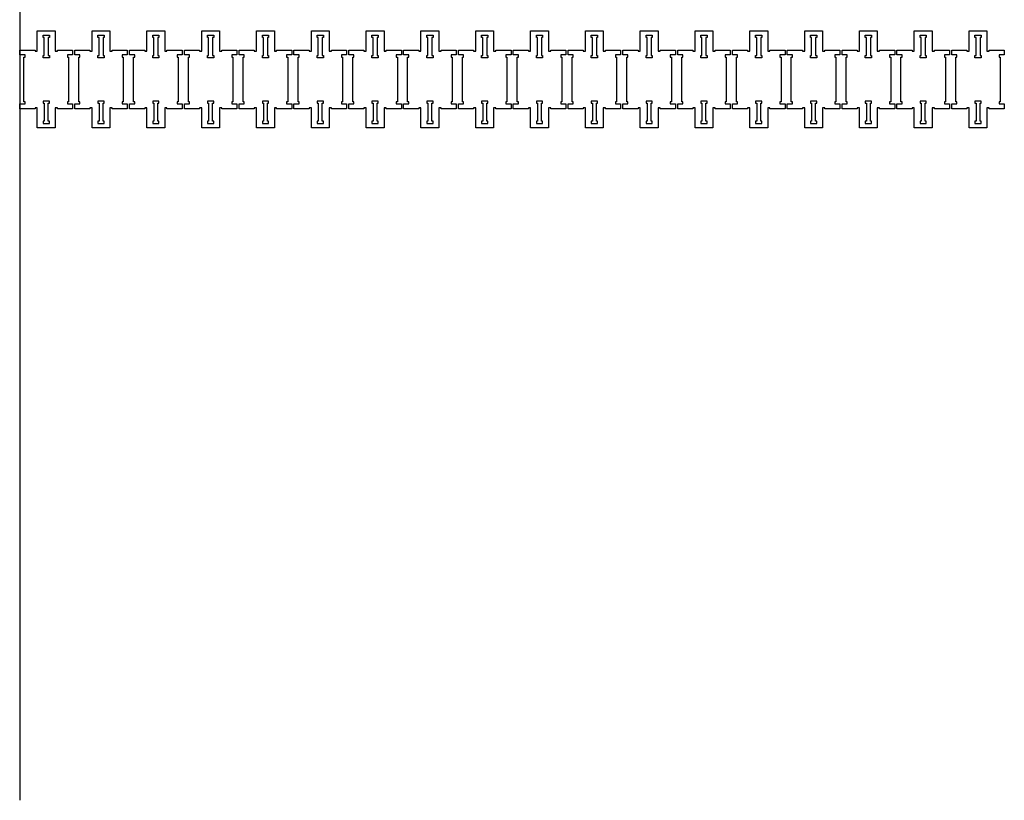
# Model space of a CAD drawing. Header units: millimetres. Extents: x -30325 to 14169, y -12596 to 6470.
# Tile 2 of 27: x -14935 to -10516, y -12596 to -9093. Entities that reach past the tile are written whole.
import ezdxf

# ---------------------------------------------------------------- set-up
doc = ezdxf.new("R2010")
doc.units = ezdxf.units.MM
doc.header["$MEASUREMENT"] = 0
doc.layers.add('freeswerk_CODES', color=50, linetype='Continuous')

msp = doc.modelspace()

# ---------------------------------------------------------------- linework, layer by layer
for points in [[(-14766.3, -9233.9), (-14766.3, -9228.9), (-14698.3, -9228.9), (-14698.3, -9250.9), (-14721.3, -9250.9), (-14721.3, -9260.9), (-14716.3, -9260.9), (-14716.3, -9460.9), (-14721.3, -9460.9), (-14721.3, -9470.9), (-14698.3, -9470.9), (-14698.3, -9492.9), (-14766.3, -9492.9), (-14766.3, -9487.9), (-14776.3, -9487.9), (-14776.3, -9578.9), (-14856.3, -9578.9), (-14856.3, -9487.9), (-14866.3, -9487.9), (-14866.3, -9492.9), (-14934.3, -9492.9), (-14934.3, -9470.9), (-14911.3, -9470.9), (-14911.3, -9460.9), (-14916.3, -9460.9), (-14916.3, -9260.9), (-14911.3, -9260.9), (-14911.3, -9250.9), (-14934.3, -9250.9), (-14934.3, -9228.9), (-14866.3, -9228.9), (-14866.3, -9233.9), (-14856.3, -9233.9), (-14856.3, -9142.9), (-14776.3, -9142.9), (-14776.3, -9233.9)], [(-14520.3, -9233.9), (-14520.3, -9228.9), (-14452.3, -9228.9), (-14452.3, -9250.9), (-14475.3, -9250.9), (-14475.3, -9260.9), (-14470.3, -9260.9), (-14470.3, -9460.9), (-14475.3, -9460.9), (-14475.3, -9470.9), (-14452.3, -9470.9), (-14452.3, -9492.9), (-14520.3, -9492.9), (-14520.3, -9487.9), (-14530.3, -9487.9), (-14530.3, -9578.9), (-14610.3, -9578.9), (-14610.3, -9487.9), (-14620.3, -9487.9), (-14620.3, -9492.9), (-14688.3, -9492.9), (-14688.3, -9470.9), (-14665.3, -9470.9), (-14665.3, -9460.9), (-14670.3, -9460.9), (-14670.3, -9260.9), (-14665.3, -9260.9), (-14665.3, -9250.9), (-14688.3, -9250.9), (-14688.3, -9228.9), (-14620.3, -9228.9), (-14620.3, -9233.9), (-14610.3, -9233.9), (-14610.3, -9142.9), (-14530.3, -9142.9), (-14530.3, -9233.9)], [(-14274.3, -9233.9), (-14274.3, -9228.9), (-14206.3, -9228.9), (-14206.3, -9250.9), (-14229.3, -9250.9), (-14229.3, -9260.9), (-14224.3, -9260.9), (-14224.3, -9460.9), (-14229.3, -9460.9), (-14229.3, -9470.9), (-14206.3, -9470.9), (-14206.3, -9492.9), (-14274.3, -9492.9), (-14274.3, -9487.9), (-14284.3, -9487.9), (-14284.3, -9578.9), (-14364.3, -9578.9), (-14364.3, -9487.9), (-14374.3, -9487.9), (-14374.3, -9492.9), (-14442.3, -9492.9), (-14442.3, -9470.9), (-14419.3, -9470.9), (-14419.3, -9460.9), (-14424.3, -9460.9), (-14424.3, -9260.9), (-14419.3, -9260.9), (-14419.3, -9250.9), (-14442.3, -9250.9), (-14442.3, -9228.9), (-14374.3, -9228.9), (-14374.3, -9233.9), (-14364.3, -9233.9), (-14364.3, -9142.9), (-14284.3, -9142.9), (-14284.3, -9233.9)], [(-14028.3, -9233.9), (-14028.3, -9228.9), (-13960.3, -9228.9), (-13960.3, -9250.9), (-13983.3, -9250.9), (-13983.3, -9260.9), (-13978.3, -9260.9), (-13978.3, -9460.9), (-13983.3, -9460.9), (-13983.3, -9470.9), (-13960.3, -9470.9), (-13960.3, -9492.9), (-14028.3, -9492.9), (-14028.3, -9487.9), (-14038.3, -9487.9), (-14038.3, -9578.9), (-14118.3, -9578.9), (-14118.3, -9487.9), (-14128.3, -9487.9), (-14128.3, -9492.9), (-14196.3, -9492.9), (-14196.3, -9470.9), (-14173.3, -9470.9), (-14173.3, -9460.9), (-14178.3, -9460.9), (-14178.3, -9260.9), (-14173.3, -9260.9), (-14173.3, -9250.9), (-14196.3, -9250.9), (-14196.3, -9228.9), (-14128.3, -9228.9), (-14128.3, -9233.9), (-14118.3, -9233.9), (-14118.3, -9142.9), (-14038.3, -9142.9), (-14038.3, -9233.9)], [(-13782.3, -9233.9), (-13782.3, -9228.9), (-13714.3, -9228.9), (-13714.3, -9250.9), (-13737.3, -9250.9), (-13737.3, -9260.9), (-13732.3, -9260.9), (-13732.3, -9460.9), (-13737.3, -9460.9), (-13737.3, -9470.9), (-13714.3, -9470.9), (-13714.3, -9492.9), (-13782.3, -9492.9), (-13782.3, -9487.9), (-13792.3, -9487.9), (-13792.3, -9578.9), (-13872.3, -9578.9), (-13872.3, -9487.9), (-13882.3, -9487.9), (-13882.3, -9492.9), (-13950.3, -9492.9), (-13950.3, -9470.9), (-13927.3, -9470.9), (-13927.3, -9460.9), (-13932.3, -9460.9), (-13932.3, -9260.9), (-13927.3, -9260.9), (-13927.3, -9250.9), (-13950.3, -9250.9), (-13950.3, -9228.9), (-13882.3, -9228.9), (-13882.3, -9233.9), (-13872.3, -9233.9), (-13872.3, -9142.9), (-13792.3, -9142.9), (-13792.3, -9233.9)], [(-13536.3, -9233.9), (-13536.3, -9228.9), (-13468.3, -9228.9), (-13468.3, -9250.9), (-13491.3, -9250.9), (-13491.3, -9260.9), (-13486.3, -9260.9), (-13486.3, -9460.9), (-13491.3, -9460.9), (-13491.3, -9470.9), (-13468.3, -9470.9), (-13468.3, -9492.9), (-13536.3, -9492.9), (-13536.3, -9487.9), (-13546.3, -9487.9), (-13546.3, -9578.9), (-13626.3, -9578.9), (-13626.3, -9487.9), (-13636.3, -9487.9), (-13636.3, -9492.9), (-13704.3, -9492.9), (-13704.3, -9470.9), (-13681.3, -9470.9), (-13681.3, -9460.9), (-13686.3, -9460.9), (-13686.3, -9260.9), (-13681.3, -9260.9), (-13681.3, -9250.9), (-13704.3, -9250.9), (-13704.3, -9228.9), (-13636.3, -9228.9), (-13636.3, -9233.9), (-13626.3, -9233.9), (-13626.3, -9142.9), (-13546.3, -9142.9), (-13546.3, -9233.9)], [(-13290.3, -9233.9), (-13290.3, -9228.9), (-13222.3, -9228.9), (-13222.3, -9250.9), (-13245.3, -9250.9), (-13245.3, -9260.9), (-13240.3, -9260.9), (-13240.3, -9460.9), (-13245.3, -9460.9), (-13245.3, -9470.9), (-13222.3, -9470.9), (-13222.3, -9492.9), (-13290.3, -9492.9), (-13290.3, -9487.9), (-13300.3, -9487.9), (-13300.3, -9578.9), (-13380.3, -9578.9), (-13380.3, -9487.9), (-13390.3, -9487.9), (-13390.3, -9492.9), (-13458.3, -9492.9), (-13458.3, -9470.9), (-13435.3, -9470.9), (-13435.3, -9460.9), (-13440.3, -9460.9), (-13440.3, -9260.9), (-13435.3, -9260.9), (-13435.3, -9250.9), (-13458.3, -9250.9), (-13458.3, -9228.9), (-13390.3, -9228.9), (-13390.3, -9233.9), (-13380.3, -9233.9), (-13380.3, -9142.9), (-13300.3, -9142.9), (-13300.3, -9233.9)], [(-13044.3, -9233.9), (-13044.3, -9228.9), (-12976.3, -9228.9), (-12976.3, -9250.9), (-12999.3, -9250.9), (-12999.3, -9260.9), (-12994.3, -9260.9), (-12994.3, -9460.9), (-12999.3, -9460.9), (-12999.3, -9470.9), (-12976.3, -9470.9), (-12976.3, -9492.9), (-13044.3, -9492.9), (-13044.3, -9487.9), (-13054.3, -9487.9), (-13054.3, -9578.9), (-13134.3, -9578.9), (-13134.3, -9487.9), (-13144.3, -9487.9), (-13144.3, -9492.9), (-13212.3, -9492.9), (-13212.3, -9470.9), (-13189.3, -9470.9), (-13189.3, -9460.9), (-13194.3, -9460.9), (-13194.3, -9260.9), (-13189.3, -9260.9), (-13189.3, -9250.9), (-13212.3, -9250.9), (-13212.3, -9228.9), (-13144.3, -9228.9), (-13144.3, -9233.9), (-13134.3, -9233.9), (-13134.3, -9142.9), (-13054.3, -9142.9), (-13054.3, -9233.9)], [(-12798.3, -9233.9), (-12798.3, -9228.9), (-12730.3, -9228.9), (-12730.3, -9250.9), (-12753.3, -9250.9), (-12753.3, -9260.9), (-12748.3, -9260.9), (-12748.3, -9460.9), (-12753.3, -9460.9), (-12753.3, -9470.9), (-12730.3, -9470.9), (-12730.3, -9492.9), (-12798.3, -9492.9), (-12798.3, -9487.9), (-12808.3, -9487.9), (-12808.3, -9578.9), (-12888.3, -9578.9), (-12888.3, -9487.9), (-12898.3, -9487.9), (-12898.3, -9492.9), (-12966.3, -9492.9), (-12966.3, -9470.9), (-12943.3, -9470.9), (-12943.3, -9460.9), (-12948.3, -9460.9), (-12948.3, -9260.9), (-12943.3, -9260.9), (-12943.3, -9250.9), (-12966.3, -9250.9), (-12966.3, -9228.9), (-12898.3, -9228.9), (-12898.3, -9233.9), (-12888.3, -9233.9), (-12888.3, -9142.9), (-12808.3, -9142.9), (-12808.3, -9233.9)], [(-12552.3, -9233.9), (-12552.3, -9228.9), (-12484.3, -9228.9), (-12484.3, -9250.9), (-12507.3, -9250.9), (-12507.3, -9260.9), (-12502.3, -9260.9), (-12502.3, -9460.9), (-12507.3, -9460.9), (-12507.3, -9470.9), (-12484.3, -9470.9), (-12484.3, -9492.9), (-12552.3, -9492.9), (-12552.3, -9487.9), (-12562.3, -9487.9), (-12562.3, -9578.9), (-12642.3, -9578.9), (-12642.3, -9487.9), (-12652.3, -9487.9), (-12652.3, -9492.9), (-12720.3, -9492.9), (-12720.3, -9470.9), (-12697.3, -9470.9), (-12697.3, -9460.9), (-12702.3, -9460.9), (-12702.3, -9260.9), (-12697.3, -9260.9), (-12697.3, -9250.9), (-12720.3, -9250.9), (-12720.3, -9228.9), (-12652.3, -9228.9), (-12652.3, -9233.9), (-12642.3, -9233.9), (-12642.3, -9142.9), (-12562.3, -9142.9), (-12562.3, -9233.9)], [(-12306.3, -9233.9), (-12306.3, -9228.9), (-12238.3, -9228.9), (-12238.3, -9250.9), (-12261.3, -9250.9), (-12261.3, -9260.9), (-12256.3, -9260.9), (-12256.3, -9460.9), (-12261.3, -9460.9), (-12261.3, -9470.9), (-12238.3, -9470.9), (-12238.3, -9492.9), (-12306.3, -9492.9), (-12306.3, -9487.9), (-12316.3, -9487.9), (-12316.3, -9578.9), (-12396.3, -9578.9), (-12396.3, -9487.9), (-12406.3, -9487.9), (-12406.3, -9492.9), (-12474.3, -9492.9), (-12474.3, -9470.9), (-12451.3, -9470.9), (-12451.3, -9460.9), (-12456.3, -9460.9), (-12456.3, -9260.9), (-12451.3, -9260.9), (-12451.3, -9250.9), (-12474.3, -9250.9), (-12474.3, -9228.9), (-12406.3, -9228.9), (-12406.3, -9233.9), (-12396.3, -9233.9), (-12396.3, -9142.9), (-12316.3, -9142.9), (-12316.3, -9233.9)], [(-12060.3, -9233.9), (-12060.3, -9228.9), (-11992.3, -9228.9), (-11992.3, -9250.9), (-12015.3, -9250.9), (-12015.3, -9260.9), (-12010.3, -9260.9), (-12010.3, -9460.9), (-12015.3, -9460.9), (-12015.3, -9470.9), (-11992.3, -9470.9), (-11992.3, -9492.9), (-12060.3, -9492.9), (-12060.3, -9487.9), (-12070.3, -9487.9), (-12070.3, -9578.9), (-12150.3, -9578.9), (-12150.3, -9487.9), (-12160.3, -9487.9), (-12160.3, -9492.9), (-12228.3, -9492.9), (-12228.3, -9470.9), (-12205.3, -9470.9), (-12205.3, -9460.9), (-12210.3, -9460.9), (-12210.3, -9260.9), (-12205.3, -9260.9), (-12205.3, -9250.9), (-12228.3, -9250.9), (-12228.3, -9228.9), (-12160.3, -9228.9), (-12160.3, -9233.9), (-12150.3, -9233.9), (-12150.3, -9142.9), (-12070.3, -9142.9), (-12070.3, -9233.9)], [(-11814.3, -9233.9), (-11814.3, -9228.9), (-11746.3, -9228.9), (-11746.3, -9250.9), (-11769.3, -9250.9), (-11769.3, -9260.9), (-11764.3, -9260.9), (-11764.3, -9460.9), (-11769.3, -9460.9), (-11769.3, -9470.9), (-11746.3, -9470.9), (-11746.3, -9492.9), (-11814.3, -9492.9), (-11814.3, -9487.9), (-11824.3, -9487.9), (-11824.3, -9578.9), (-11904.3, -9578.9), (-11904.3, -9487.9), (-11914.3, -9487.9), (-11914.3, -9492.9), (-11982.3, -9492.9), (-11982.3, -9470.9), (-11959.3, -9470.9), (-11959.3, -9460.9), (-11964.3, -9460.9), (-11964.3, -9260.9), (-11959.3, -9260.9), (-11959.3, -9250.9), (-11982.3, -9250.9), (-11982.3, -9228.9), (-11914.3, -9228.9), (-11914.3, -9233.9), (-11904.3, -9233.9), (-11904.3, -9142.9), (-11824.3, -9142.9), (-11824.3, -9233.9)], [(-11568.3, -9233.9), (-11568.3, -9228.9), (-11500.3, -9228.9), (-11500.3, -9250.9), (-11523.3, -9250.9), (-11523.3, -9260.9), (-11518.3, -9260.9), (-11518.3, -9460.9), (-11523.3, -9460.9), (-11523.3, -9470.9), (-11500.3, -9470.9), (-11500.3, -9492.9), (-11568.3, -9492.9), (-11568.3, -9487.9), (-11578.3, -9487.9), (-11578.3, -9578.9), (-11658.3, -9578.9), (-11658.3, -9487.9), (-11668.3, -9487.9), (-11668.3, -9492.9), (-11736.3, -9492.9), (-11736.3, -9470.9), (-11713.3, -9470.9), (-11713.3, -9460.9), (-11718.3, -9460.9), (-11718.3, -9260.9), (-11713.3, -9260.9), (-11713.3, -9250.9), (-11736.3, -9250.9), (-11736.3, -9228.9), (-11668.3, -9228.9), (-11668.3, -9233.9), (-11658.3, -9233.9), (-11658.3, -9142.9), (-11578.3, -9142.9), (-11578.3, -9233.9)], [(-11322.3, -9233.9), (-11322.3, -9228.9), (-11254.3, -9228.9), (-11254.3, -9250.9), (-11277.3, -9250.9), (-11277.3, -9260.9), (-11272.3, -9260.9), (-11272.3, -9460.9), (-11277.3, -9460.9), (-11277.3, -9470.9), (-11254.3, -9470.9), (-11254.3, -9492.9), (-11322.3, -9492.9), (-11322.3, -9487.9), (-11332.3, -9487.9), (-11332.3, -9578.9), (-11412.3, -9578.9), (-11412.3, -9487.9), (-11422.3, -9487.9), (-11422.3, -9492.9), (-11490.3, -9492.9), (-11490.3, -9470.9), (-11467.3, -9470.9), (-11467.3, -9460.9), (-11472.3, -9460.9), (-11472.3, -9260.9), (-11467.3, -9260.9), (-11467.3, -9250.9), (-11490.3, -9250.9), (-11490.3, -9228.9), (-11422.3, -9228.9), (-11422.3, -9233.9), (-11412.3, -9233.9), (-11412.3, -9142.9), (-11332.3, -9142.9), (-11332.3, -9233.9)], [(-11076.3, -9233.9), (-11076.3, -9228.9), (-11008.3, -9228.9), (-11008.3, -9250.9), (-11031.3, -9250.9), (-11031.3, -9260.9), (-11026.3, -9260.9), (-11026.3, -9460.9), (-11031.3, -9460.9), (-11031.3, -9470.9), (-11008.3, -9470.9), (-11008.3, -9492.9), (-11076.3, -9492.9), (-11076.3, -9487.9), (-11086.3, -9487.9), (-11086.3, -9578.9), (-11166.3, -9578.9), (-11166.3, -9487.9), (-11176.3, -9487.9), (-11176.3, -9492.9), (-11244.3, -9492.9), (-11244.3, -9470.9), (-11221.3, -9470.9), (-11221.3, -9460.9), (-11226.3, -9460.9), (-11226.3, -9260.9), (-11221.3, -9260.9), (-11221.3, -9250.9), (-11244.3, -9250.9), (-11244.3, -9228.9), (-11176.3, -9228.9), (-11176.3, -9233.9), (-11166.3, -9233.9), (-11166.3, -9142.9), (-11086.3, -9142.9), (-11086.3, -9233.9)], [(-10830.3, -9233.9), (-10830.3, -9228.9), (-10762.3, -9228.9), (-10762.3, -9250.9), (-10785.3, -9250.9), (-10785.3, -9260.9), (-10780.3, -9260.9), (-10780.3, -9460.9), (-10785.3, -9460.9), (-10785.3, -9470.9), (-10762.3, -9470.9), (-10762.3, -9492.9), (-10830.3, -9492.9), (-10830.3, -9487.9), (-10840.3, -9487.9), (-10840.3, -9578.9), (-10920.3, -9578.9), (-10920.3, -9487.9), (-10930.3, -9487.9), (-10930.3, -9492.9), (-10998.3, -9492.9), (-10998.3, -9470.9), (-10975.3, -9470.9), (-10975.3, -9460.9), (-10980.3, -9460.9), (-10980.3, -9260.9), (-10975.3, -9260.9), (-10975.3, -9250.9), (-10998.3, -9250.9), (-10998.3, -9228.9), (-10930.3, -9228.9), (-10930.3, -9233.9), (-10920.3, -9233.9), (-10920.3, -9142.9), (-10840.3, -9142.9), (-10840.3, -9233.9)], [(-10584.3, -9233.9), (-10584.3, -9228.9), (-10516.3, -9228.9), (-10516.3, -9250.9), (-10539.3, -9250.9), (-10539.3, -9260.9), (-10534.3, -9260.9), (-10534.3, -9460.9), (-10539.3, -9460.9), (-10539.3, -9470.9), (-10516.3, -9470.9), (-10516.3, -9492.9), (-10584.3, -9492.9), (-10584.3, -9487.9), (-10594.3, -9487.9), (-10594.3, -9578.9), (-10674.3, -9578.9), (-10674.3, -9487.9), (-10684.3, -9487.9), (-10684.3, -9492.9), (-10752.3, -9492.9), (-10752.3, -9470.9), (-10729.3, -9470.9), (-10729.3, -9460.9), (-10734.3, -9460.9), (-10734.3, -9260.9), (-10729.3, -9260.9), (-10729.3, -9250.9), (-10752.3, -9250.9), (-10752.3, -9228.9), (-10684.3, -9228.9), (-10684.3, -9233.9), (-10674.3, -9233.9), (-10674.3, -9142.9), (-10594.3, -9142.9), (-10594.3, -9233.9)], [(-14802.3, -9172.9), (-14807.3, -9172.9), (-14807.3, -9253.9), (-14802.3, -9253.9), (-14802.3, -9263.9), (-14830.3, -9263.9), (-14830.3, -9253.9), (-14825.3, -9253.9), (-14825.3, -9172.9), (-14830.3, -9172.9), (-14830.3, -9162.9), (-14802.3, -9162.9)], [(-14556.3, -9172.9), (-14561.3, -9172.9), (-14561.3, -9253.9), (-14556.3, -9253.9), (-14556.3, -9263.9), (-14584.3, -9263.9), (-14584.3, -9253.9), (-14579.3, -9253.9), (-14579.3, -9172.9), (-14584.3, -9172.9), (-14584.3, -9162.9), (-14556.3, -9162.9)], [(-14310.3, -9172.9), (-14315.3, -9172.9), (-14315.3, -9253.9), (-14310.3, -9253.9), (-14310.3, -9263.9), (-14338.3, -9263.9), (-14338.3, -9253.9), (-14333.3, -9253.9), (-14333.3, -9172.9), (-14338.3, -9172.9), (-14338.3, -9162.9), (-14310.3, -9162.9)], [(-14064.3, -9172.9), (-14069.3, -9172.9), (-14069.3, -9253.9), (-14064.3, -9253.9), (-14064.3, -9263.9), (-14092.3, -9263.9), (-14092.3, -9253.9), (-14087.3, -9253.9), (-14087.3, -9172.9), (-14092.3, -9172.9), (-14092.3, -9162.9), (-14064.3, -9162.9)], [(-13818.3, -9172.9), (-13823.3, -9172.9), (-13823.3, -9253.9), (-13818.3, -9253.9), (-13818.3, -9263.9), (-13846.3, -9263.9), (-13846.3, -9253.9), (-13841.3, -9253.9), (-13841.3, -9172.9), (-13846.3, -9172.9), (-13846.3, -9162.9), (-13818.3, -9162.9)], [(-13572.3, -9172.9), (-13577.3, -9172.9), (-13577.3, -9253.9), (-13572.3, -9253.9), (-13572.3, -9263.9), (-13600.3, -9263.9), (-13600.3, -9253.9), (-13595.3, -9253.9), (-13595.3, -9172.9), (-13600.3, -9172.9), (-13600.3, -9162.9), (-13572.3, -9162.9)], [(-13326.3, -9172.9), (-13331.3, -9172.9), (-13331.3, -9253.9), (-13326.3, -9253.9), (-13326.3, -9263.9), (-13354.3, -9263.9), (-13354.3, -9253.9), (-13349.3, -9253.9), (-13349.3, -9172.9), (-13354.3, -9172.9), (-13354.3, -9162.9), (-13326.3, -9162.9)], [(-13080.3, -9172.9), (-13085.3, -9172.9), (-13085.3, -9253.9), (-13080.3, -9253.9), (-13080.3, -9263.9), (-13108.3, -9263.9), (-13108.3, -9253.9), (-13103.3, -9253.9), (-13103.3, -9172.9), (-13108.3, -9172.9), (-13108.3, -9162.9), (-13080.3, -9162.9)], [(-12834.3, -9172.9), (-12839.3, -9172.9), (-12839.3, -9253.9), (-12834.3, -9253.9), (-12834.3, -9263.9), (-12862.3, -9263.9), (-12862.3, -9253.9), (-12857.3, -9253.9), (-12857.3, -9172.9), (-12862.3, -9172.9), (-12862.3, -9162.9), (-12834.3, -9162.9)], [(-12588.3, -9172.9), (-12593.3, -9172.9), (-12593.3, -9253.9), (-12588.3, -9253.9), (-12588.3, -9263.9), (-12616.3, -9263.9), (-12616.3, -9253.9), (-12611.3, -9253.9), (-12611.3, -9172.9), (-12616.3, -9172.9), (-12616.3, -9162.9), (-12588.3, -9162.9)], [(-12342.3, -9172.9), (-12347.3, -9172.9), (-12347.3, -9253.9), (-12342.3, -9253.9), (-12342.3, -9263.9), (-12370.3, -9263.9), (-12370.3, -9253.9), (-12365.3, -9253.9), (-12365.3, -9172.9), (-12370.3, -9172.9), (-12370.3, -9162.9), (-12342.3, -9162.9)], [(-12096.3, -9172.9), (-12101.3, -9172.9), (-12101.3, -9253.9), (-12096.3, -9253.9), (-12096.3, -9263.9), (-12124.3, -9263.9), (-12124.3, -9253.9), (-12119.3, -9253.9), (-12119.3, -9172.9), (-12124.3, -9172.9), (-12124.3, -9162.9), (-12096.3, -9162.9)], [(-11850.3, -9172.9), (-11855.3, -9172.9), (-11855.3, -9253.9), (-11850.3, -9253.9), (-11850.3, -9263.9), (-11878.3, -9263.9), (-11878.3, -9253.9), (-11873.3, -9253.9), (-11873.3, -9172.9), (-11878.3, -9172.9), (-11878.3, -9162.9), (-11850.3, -9162.9)], [(-11604.3, -9172.9), (-11609.3, -9172.9), (-11609.3, -9253.9), (-11604.3, -9253.9), (-11604.3, -9263.9), (-11632.3, -9263.9), (-11632.3, -9253.9), (-11627.3, -9253.9), (-11627.3, -9172.9), (-11632.3, -9172.9), (-11632.3, -9162.9), (-11604.3, -9162.9)], [(-11358.3, -9172.9), (-11363.3, -9172.9), (-11363.3, -9253.9), (-11358.3, -9253.9), (-11358.3, -9263.9), (-11386.3, -9263.9), (-11386.3, -9253.9), (-11381.3, -9253.9), (-11381.3, -9172.9), (-11386.3, -9172.9), (-11386.3, -9162.9), (-11358.3, -9162.9)], [(-11112.3, -9172.9), (-11117.3, -9172.9), (-11117.3, -9253.9), (-11112.3, -9253.9), (-11112.3, -9263.9), (-11140.3, -9263.9), (-11140.3, -9253.9), (-11135.3, -9253.9), (-11135.3, -9172.9), (-11140.3, -9172.9), (-11140.3, -9162.9), (-11112.3, -9162.9)], [(-10866.3, -9172.9), (-10871.3, -9172.9), (-10871.3, -9253.9), (-10866.3, -9253.9), (-10866.3, -9263.9), (-10894.3, -9263.9), (-10894.3, -9253.9), (-10889.3, -9253.9), (-10889.3, -9172.9), (-10894.3, -9172.9), (-10894.3, -9162.9), (-10866.3, -9162.9)], [(-10620.3, -9172.9), (-10625.3, -9172.9), (-10625.3, -9253.9), (-10620.3, -9253.9), (-10620.3, -9263.9), (-10648.3, -9263.9), (-10648.3, -9253.9), (-10643.3, -9253.9), (-10643.3, -9172.9), (-10648.3, -9172.9), (-10648.3, -9162.9), (-10620.3, -9162.9)], [(-14830.3, -9548.9), (-14830.3, -9558.9), (-14802.3, -9558.9), (-14802.3, -9548.9), (-14807.3, -9548.9), (-14807.3, -9467.9), (-14802.3, -9467.9), (-14802.3, -9457.9), (-14830.3, -9457.9), (-14830.3, -9467.9), (-14825.3, -9467.9), (-14825.3, -9548.9)], [(-14584.3, -9548.9), (-14584.3, -9558.9), (-14556.3, -9558.9), (-14556.3, -9548.9), (-14561.3, -9548.9), (-14561.3, -9467.9), (-14556.3, -9467.9), (-14556.3, -9457.9), (-14584.3, -9457.9), (-14584.3, -9467.9), (-14579.3, -9467.9), (-14579.3, -9548.9)], [(-14338.3, -9548.9), (-14338.3, -9558.9), (-14310.3, -9558.9), (-14310.3, -9548.9), (-14315.3, -9548.9), (-14315.3, -9467.9), (-14310.3, -9467.9), (-14310.3, -9457.9), (-14338.3, -9457.9), (-14338.3, -9467.9), (-14333.3, -9467.9), (-14333.3, -9548.9)], [(-14092.3, -9548.9), (-14092.3, -9558.9), (-14064.3, -9558.9), (-14064.3, -9548.9), (-14069.3, -9548.9), (-14069.3, -9467.9), (-14064.3, -9467.9), (-14064.3, -9457.9), (-14092.3, -9457.9), (-14092.3, -9467.9), (-14087.3, -9467.9), (-14087.3, -9548.9)], [(-13846.3, -9548.9), (-13846.3, -9558.9), (-13818.3, -9558.9), (-13818.3, -9548.9), (-13823.3, -9548.9), (-13823.3, -9467.9), (-13818.3, -9467.9), (-13818.3, -9457.9), (-13846.3, -9457.9), (-13846.3, -9467.9), (-13841.3, -9467.9), (-13841.3, -9548.9)], [(-13600.3, -9548.9), (-13600.3, -9558.9), (-13572.3, -9558.9), (-13572.3, -9548.9), (-13577.3, -9548.9), (-13577.3, -9467.9), (-13572.3, -9467.9), (-13572.3, -9457.9), (-13600.3, -9457.9), (-13600.3, -9467.9), (-13595.3, -9467.9), (-13595.3, -9548.9)], [(-13354.3, -9548.9), (-13354.3, -9558.9), (-13326.3, -9558.9), (-13326.3, -9548.9), (-13331.3, -9548.9), (-13331.3, -9467.9), (-13326.3, -9467.9), (-13326.3, -9457.9), (-13354.3, -9457.9), (-13354.3, -9467.9), (-13349.3, -9467.9), (-13349.3, -9548.9)], [(-13108.3, -9548.9), (-13108.3, -9558.9), (-13080.3, -9558.9), (-13080.3, -9548.9), (-13085.3, -9548.9), (-13085.3, -9467.9), (-13080.3, -9467.9), (-13080.3, -9457.9), (-13108.3, -9457.9), (-13108.3, -9467.9), (-13103.3, -9467.9), (-13103.3, -9548.9)], [(-12862.3, -9548.9), (-12862.3, -9558.9), (-12834.3, -9558.9), (-12834.3, -9548.9), (-12839.3, -9548.9), (-12839.3, -9467.9), (-12834.3, -9467.9), (-12834.3, -9457.9), (-12862.3, -9457.9), (-12862.3, -9467.9), (-12857.3, -9467.9), (-12857.3, -9548.9)], [(-12616.3, -9548.9), (-12616.3, -9558.9), (-12588.3, -9558.9), (-12588.3, -9548.9), (-12593.3, -9548.9), (-12593.3, -9467.9), (-12588.3, -9467.9), (-12588.3, -9457.9), (-12616.3, -9457.9), (-12616.3, -9467.9), (-12611.3, -9467.9), (-12611.3, -9548.9)], [(-12370.3, -9548.9), (-12370.3, -9558.9), (-12342.3, -9558.9), (-12342.3, -9548.9), (-12347.3, -9548.9), (-12347.3, -9467.9), (-12342.3, -9467.9), (-12342.3, -9457.9), (-12370.3, -9457.9), (-12370.3, -9467.9), (-12365.3, -9467.9), (-12365.3, -9548.9)], [(-12124.3, -9548.9), (-12124.3, -9558.9), (-12096.3, -9558.9), (-12096.3, -9548.9), (-12101.3, -9548.9), (-12101.3, -9467.9), (-12096.3, -9467.9), (-12096.3, -9457.9), (-12124.3, -9457.9), (-12124.3, -9467.9), (-12119.3, -9467.9), (-12119.3, -9548.9)], [(-11878.3, -9548.9), (-11878.3, -9558.9), (-11850.3, -9558.9), (-11850.3, -9548.9), (-11855.3, -9548.9), (-11855.3, -9467.9), (-11850.3, -9467.9), (-11850.3, -9457.9), (-11878.3, -9457.9), (-11878.3, -9467.9), (-11873.3, -9467.9), (-11873.3, -9548.9)], [(-11632.3, -9548.9), (-11632.3, -9558.9), (-11604.3, -9558.9), (-11604.3, -9548.9), (-11609.3, -9548.9), (-11609.3, -9467.9), (-11604.3, -9467.9), (-11604.3, -9457.9), (-11632.3, -9457.9), (-11632.3, -9467.9), (-11627.3, -9467.9), (-11627.3, -9548.9)], [(-11386.3, -9548.9), (-11386.3, -9558.9), (-11358.3, -9558.9), (-11358.3, -9548.9), (-11363.3, -9548.9), (-11363.3, -9467.9), (-11358.3, -9467.9), (-11358.3, -9457.9), (-11386.3, -9457.9), (-11386.3, -9467.9), (-11381.3, -9467.9), (-11381.3, -9548.9)], [(-11140.3, -9548.9), (-11140.3, -9558.9), (-11112.3, -9558.9), (-11112.3, -9548.9), (-11117.3, -9548.9), (-11117.3, -9467.9), (-11112.3, -9467.9), (-11112.3, -9457.9), (-11140.3, -9457.9), (-11140.3, -9467.9), (-11135.3, -9467.9), (-11135.3, -9548.9)], [(-10894.3, -9548.9), (-10894.3, -9558.9), (-10866.3, -9558.9), (-10866.3, -9548.9), (-10871.3, -9548.9), (-10871.3, -9467.9), (-10866.3, -9467.9), (-10866.3, -9457.9), (-10894.3, -9457.9), (-10894.3, -9467.9), (-10889.3, -9467.9), (-10889.3, -9548.9)], [(-10648.3, -9548.9), (-10648.3, -9558.9), (-10620.3, -9558.9), (-10620.3, -9548.9), (-10625.3, -9548.9), (-10625.3, -9467.9), (-10620.3, -9467.9), (-10620.3, -9457.9), (-10648.3, -9457.9), (-10648.3, -9467.9), (-10643.3, -9467.9), (-10643.3, -9548.9)]]:
    msp.add_lwpolyline(points, close=True)
at = {"layer": 'freeswerk_CODES'}
msp.add_line((-14935.4, 1560), (-14935.4, -12595.9), dxfattribs=at)

doc.saveas('drawing.dxf')
